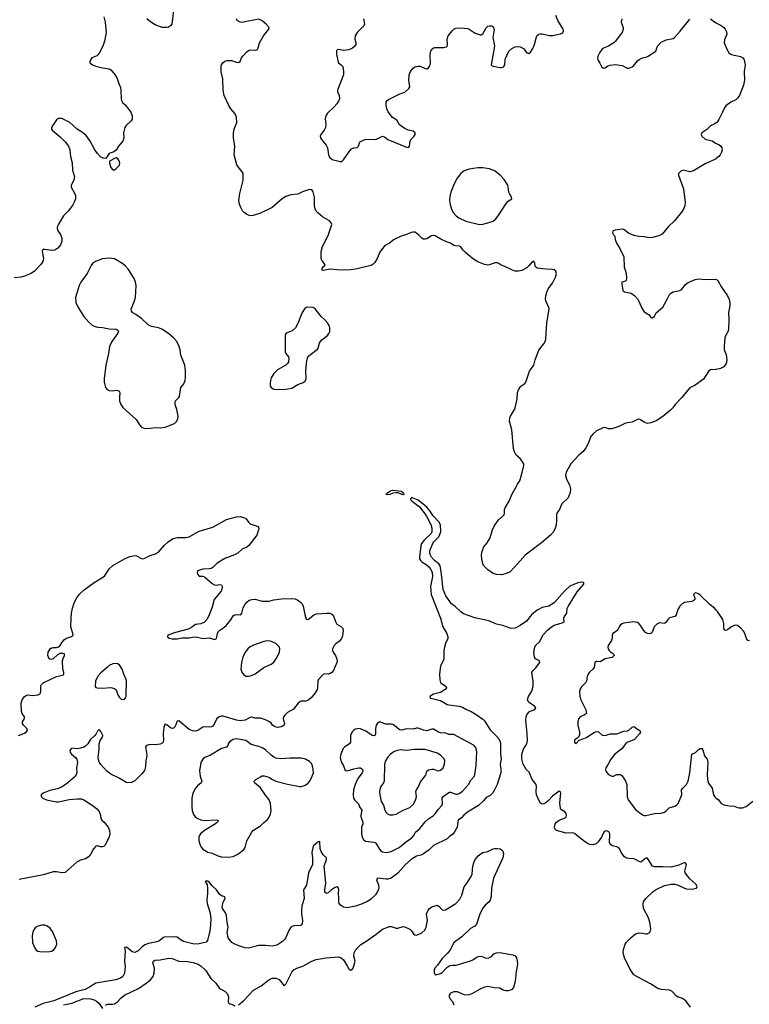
# Model space of a CAD drawing. Header units: inches. Extents: x 1682510 to 1839368, y 640758 to 791543.
# Tile 44 of 186: x 1691795 to 1700389, y 710943 to 722541. Entities that reach past the tile are written whole.
import ezdxf

# ---------------------------------------------------------------- set-up
doc = ezdxf.new("R2010")
doc.units = ezdxf.units.IN
doc.header["$MEASUREMENT"] = 0
for name, color, linetype in [('B6791', 7, 'Continuous'), ('B6792', 7, 'Continuous'), ('B7701', 7, 'Continuous'), ('B7702', 7, 'Continuous')]:
    doc.layers.add(name, color=color, linetype=linetype)

msp = doc.modelspace()

# ---------------------------------------------------------------- linework, layer by layer
at = {"layer": 'B6791', "color": 6}
for points, elevation in [([(1692280, 720000), (1692291, 719970), (1692291, 719930), (1692275, 719890), (1692243, 719850), (1692210, 719826), (1692170, 719824), (1692090, 719836), (1692070, 719834), (1692064, 719830), (1692061, 719810), (1692076, 719730), (1692068, 719692), (1692043, 719657), (1691970, 719580), (1691930, 719550), (1691850, 719519), (1691810, 719510), (1691730, 719502)], 700), ([(1696314, 720000), (1696288, 719992), (1696204, 719950), (1696150, 719908), (1696090, 719876), (1696036, 719804), (1696006, 719730), (1695978, 719682), (1695959, 719661), (1695934, 719646), (1695750, 719601), (1695693, 719593), (1695570, 719590), (1695450, 719604), (1695370, 719586), (1695359, 719590), (1695356, 719610), (1695368, 719630), (1695391, 719650), (1695382, 719670), (1695352, 719710), (1695345, 719730), (1695345, 719810), (1695362, 719870), (1695426, 719990), (1695429, 720000)], 700), ([(1696666, 720000), (1696645, 719995), (1696590, 719961), (1696570, 719955), (1696550, 719956), (1696530, 719967), (1696498, 720000)], 700), ([(1700000, 718421), (1699990, 718419), (1699930, 718415), (1699910, 718404), (1699850, 718307), (1699750, 718234), (1699690, 718203), (1699624, 718130), (1699595, 718090), (1699514, 718010), (1699486, 717970), (1699459, 717941), (1699370, 717866), (1699290, 717814), (1699230, 717792), (1699190, 717786), (1699150, 717800), (1699108, 717828), (1699090, 717834), (1699070, 717831), (1699010, 717801), (1698930, 717788), (1698850, 717750), (1698770, 717721), (1698730, 717723), (1698690, 717737), (1698665, 717735), (1698590, 717699), (1698550, 717664), (1698523, 717630), (1698491, 717549), (1698464, 717496), (1698430, 717454), (1698379, 717410), (1698287, 717310), (1698232, 717210), (1698224, 717170), (1698236, 717130), (1698270, 717063), (1698280, 717030), (1698283, 717010), (1698280, 716970), (1698254, 716910), (1698182, 716838), (1698168, 716812), (1698154, 716770), (1698123, 716730), (1698117, 716710), (1698119, 716650), (1698113, 716587), (1698103, 716550), (1698082, 716510), (1698048, 716470), (1697942, 716378), (1697748, 716232), (1697659, 716130), (1697570, 716039), (1697530, 716016), (1697470, 716001), (1697410, 716004), (1697370, 716018), (1697310, 716059), (1697259, 716110), (1697249, 716130), (1697237, 716190), (1697234, 716230), (1697237, 716270), (1697261, 716330), (1697302, 716378), (1697334, 716430), (1697363, 716530), (1697385, 716575), (1697434, 716650), (1697500, 716710), (1697505, 716730), (1697505, 716770), (1697511, 716790), (1697563, 716877), (1697591, 716950), (1697638, 717030), (1697657, 717070), (1697684, 717110), (1697714, 717206), (1697733, 717290), (1697731, 717310), (1697691, 717371), (1697643, 717410), (1697621, 717450), (1697612, 717490), (1697592, 717710), (1697564, 717810), (1697567, 717850), (1697575, 717870), (1697620, 717940), (1697631, 717969), (1697655, 718070), (1697660, 718150), (1697675, 718190), (1697697, 718223), (1697745, 718255), (1697756, 718270), (1697799, 718401), (1697850, 718470), (1697867, 718533), (1697910, 718648), (1697970, 718721), (1697983, 718750), (1697990, 718778), (1698002, 718970), (1698030, 719130), (1698026, 719150), (1697990, 719230), (1697987, 719250), (1697992, 719290), (1698002, 719330), (1698020, 719370), (1698070, 719436), (1698106, 719510), (1698117, 719550), (1698110, 719580), (1698090, 719596), (1698070, 719600), (1697990, 719603), (1697890, 719616), (1697870, 719630), (1697863, 719670), (1697850, 719698), (1697830, 719689), (1697796, 719644), (1697770, 719620), (1697710, 719588), (1697670, 719578), (1697630, 719580), (1697590, 719593), (1697510, 719634), (1697464, 719650), (1697430, 719674), (1697418, 719678), (1697390, 719676), (1697330, 719653), (1697310, 719650), (1697270, 719656), (1697190, 719688), (1697130, 719728), (1697041, 719801), (1697013, 719830), (1696990, 719866), (1696975, 719875), (1696930, 719876), (1696910, 719882), (1696870, 719907), (1696823, 719923), (1696756, 719956), (1696690, 719996), (1696674, 720000)], 700), ([(1698795, 720000), (1698805, 719990), (1698809, 719950), (1698824, 719910), (1698864, 719844), (1698912, 719748), (1698916, 719630), (1698940, 719550), (1698942, 719498), (1698938, 719470), (1698930, 719461), (1698889, 719451), (1698887, 719430), (1698899, 719350), (1698917, 719337), (1698998, 719318), (1699041, 719290), (1699070, 719253), (1699090, 719217), (1699117, 719150), (1699141, 719110), (1699150, 719100), (1699210, 719064), (1699230, 719032), (1699250, 719029), (1699270, 719049), (1699290, 719089), (1699370, 719156), (1699410, 719224), (1699440, 719290), (1699454, 719310), (1699490, 719334), (1699570, 719350), (1699593, 719367), (1699637, 719423), (1699670, 719446), (1699750, 719480), (1699790, 719489), (1699870, 719480), (1699985, 719485), (1700000, 719480)], 700), ([(1699330, 720000), (1699323, 719997), (1699250, 719974), (1699210, 719970), (1699150, 719983), (1699087, 719987), (1699031, 720000)], 700), ([(1699697, 710910), (1699642, 710982), (1699594, 711014), (1699550, 711028), (1699530, 711039), (1699476, 711096), (1699448, 711108), (1699350, 711116), (1699310, 711128), (1699225, 711185), (1699090, 711254), (1699030, 711290), (1698982, 711362), (1698918, 711490), (1698901, 711550), (1698907, 711590), (1698928, 711650), (1698940, 711670), (1698999, 711730), (1699050, 711774), (1699090, 711786), (1699130, 711782), (1699170, 711771), (1699187, 711773), (1699210, 711784), (1699222, 711798), (1699230, 711830), (1699218, 711910), (1699200, 711960), (1699144, 712070), (1699138, 712130), (1699141, 712150), (1699170, 712190), (1699256, 712270), (1699290, 712294), (1699390, 712343), (1699470, 712357), (1699510, 712357), (1699550, 712348), (1699626, 712310), (1699650, 712304), (1699710, 712299), (1699768, 712312), (1699776, 712330), (1699757, 712357), (1699690, 712420), (1699634, 712490), (1699629, 712510), (1699648, 712588), (1699642, 712602), (1699630, 712612), (1699610, 712607), (1699558, 712582), (1699470, 712558), (1699370, 712563), (1699270, 712562), (1699250, 712571), (1699241, 712581), (1699190, 712665), (1699170, 712666), (1699110, 712618), (1699090, 712623), (1699050, 712650), (1699030, 712658), (1698970, 712659), (1698944, 712664), (1698920, 712680), (1698878, 712730), (1698865, 712770), (1698850, 712785), (1698830, 712796), (1698773, 712810), (1698751, 712830), (1698743, 712850), (1698744, 712950), (1698734, 712974), (1698710, 712986), (1698690, 712983), (1698677, 712970), (1698649, 712910), (1698610, 712856), (1698585, 712835), (1698550, 712821), (1698510, 712827), (1698470, 712844), (1698430, 712871), (1698330, 712953), (1698310, 712963), (1698230, 712960), (1698118, 712990), (1698099, 713010), (1698093, 713030), (1698102, 713070), (1698119, 713090), (1698148, 713110), (1698219, 713141), (1698230, 713150), (1698234, 713166), (1698231, 713190), (1698217, 713210), (1698175, 713235), (1698165, 713250), (1698157, 713317), (1698169, 713429), (1698164, 713444), (1698150, 713453), (1698070, 713396), (1698020, 713340), (1697990, 713315), (1697970, 713304), (1697950, 713300), (1697943, 713303), (1697930, 713314), (1697910, 713346), (1697883, 713410), (1697877, 713450), (1697883, 713510), (1697877, 713530), (1697830, 713590), (1697796, 713676), (1697759, 713710), (1697724, 713770), (1697710, 713833), (1697710, 713890), (1697730, 713947), (1697767, 714010), (1697775, 714050), (1697774, 714134), (1697756, 714290), (1697762, 714330), (1697770, 714351), (1697794, 714386), (1697819, 714401), (1697850, 714410), (1697875, 714430), (1697861, 714450), (1697796, 714496), (1697783, 714510), (1697777, 714530), (1697787, 714570), (1697826, 714630), (1697841, 714690), (1697842, 714750), (1697828, 714850), (1697838, 714870), (1697870, 714901), (1697923, 714970), (1697919, 714990), (1697872, 715012), (1697857, 715030), (1697852, 715090), (1697861, 715150), (1697869, 715171), (1697922, 715218), (1697957, 715290), (1698011, 715350), (1698059, 715390), (1698090, 715409), (1698183, 715437), (1698207, 715450), (1698205, 715490), (1698213, 715510), (1698241, 715550), (1698245, 715605), (1698255, 715630), (1698360, 715800), (1698441, 715890), (1698438, 715910), (1698414, 715914), (1698370, 715909), (1698274, 715870), (1698210, 715811), (1698090, 715670), (1698029, 715631), (1697950, 715617), (1697890, 715586), (1697824, 715530), (1697765, 715455), (1697690, 715403), (1697630, 715372), (1697590, 715369), (1697570, 715373), (1697484, 715404), (1697410, 715422), (1697321, 715461), (1697155, 715495), (1697023, 715543), (1696990, 715566), (1696924, 715630), (1696882, 715662), (1696816, 715756), (1696784, 715830), (1696761, 716041), (1696746, 716106), (1696730, 716130), (1696682, 716170), (1696644, 716210), (1696625, 716250), (1696626, 716290), (1696660, 716370), (1696673, 716390), (1696731, 716449), (1696745, 716475), (1696754, 716514), (1696750, 716591), (1696730, 716626), (1696662, 716702), (1696630, 716750), (1696590, 716800), (1696490, 716883), (1696410, 716912), (1696405, 716910), (1696397, 716890), (1696416, 716870), (1696502, 716802), (1696582, 716702), (1696636, 716596), (1696649, 716551), (1696650, 716510), (1696640, 716490), (1696558, 716410), (1696527, 716370), (1696518, 716342), (1696502, 716210), (1696505, 716190), (1696515, 716170), (1696535, 716150), (1696582, 716122), (1696615, 716095), (1696635, 716070), (1696654, 716034), (1696657, 715983), (1696634, 715866), (1696642, 715770), (1696751, 715490), (1696779, 715390), (1696825, 715310), (1696839, 715270), (1696839, 715250), (1696809, 715191), (1696798, 715150), (1696792, 715110), (1696790, 715010), (1696780, 714980), (1696750, 714930), (1696740, 714830), (1696743, 714763), (1696753, 714733), (1696770, 714716), (1696814, 714690), (1696821, 714670), (1696805, 714650), (1696750, 714616), (1696670, 714595), (1696625, 714570), (1696634, 714550), (1696750, 714522), (1696830, 714476), (1696850, 714469), (1696973, 714453), (1697010, 714444), (1697057, 714417), (1697112, 714392), (1697183, 714350), (1697250, 714301), (1697270, 714280), (1697337, 714177), (1697407, 714107), (1697437, 714070), (1697454, 714034), (1697458, 714010), (1697459, 713890), (1697467, 713830), (1697454, 713770), (1697463, 713710), (1697461, 713670), (1697419, 713530), (1697389, 713470), (1697366, 713434), (1697337, 713403), (1697290, 713378), (1697259, 713341), (1697197, 713283), (1697070, 713208), (1697025, 713170), (1697000, 713140), (1696961, 713110), (1696954, 713090), (1696947, 713030), (1696914, 712966), (1696895, 712945), (1696859, 712921), (1696830, 712890), (1696668, 712812), (1696617, 712763), (1696550, 712716), (1696519, 712701), (1696470, 712688), (1696405, 712650), (1696339, 712590), (1696250, 712487), (1696170, 712429), (1696130, 712416), (1696110, 712416), (1696008, 712430), (1695996, 712410), (1696019, 712350), (1696023, 712310), (1696009, 712270), (1695987, 712233), (1695930, 712182), (1695890, 712154), (1695810, 712118), (1695750, 712099), (1695650, 712081), (1695608, 712088), (1695572, 712110), (1695557, 712130), (1695553, 712150), (1695555, 712190), (1695550, 712250), (1695553, 712293), (1695551, 712311), (1695541, 712321), (1695530, 712325), (1695510, 712318), (1695469, 712291), (1695430, 712257), (1695410, 712249), (1695390, 712263), (1695387, 712290), (1695399, 712370), (1695381, 712570), (1695409, 712650), (1695408, 712668), (1695370, 712705), (1695344, 712744), (1695335, 712775), (1695330, 712859), (1695310, 712857), (1695250, 712805), (1695237, 712730), (1695244, 712664), (1695242, 712590), (1695197, 712490), (1695172, 712348), (1695139, 712290), (1695145, 712190), (1695119, 712101), (1695112, 712048), (1695113, 712010), (1695126, 711930), (1695121, 711890), (1695110, 711875), (1695100, 711870), (1695030, 711867), (1695010, 711862), (1694990, 711850), (1694966, 711814), (1694931, 711730), (1694918, 711710), (1694890, 711682), (1694830, 711644), (1694805, 711635), (1694770, 711629), (1694690, 711637), (1694610, 711634), (1694490, 711603), (1694450, 711608), (1694388, 711628), (1694328, 711650), (1694295, 711670), (1694260, 711710), (1694249, 711730), (1694239, 711790), (1694252, 711850), (1694237, 711910), (1694231, 711990), (1694219, 712019), (1694184, 712070), (1694180, 712090), (1694193, 712147), (1694216, 712190), (1694211, 712210), (1694170, 712220), (1694150, 712240), (1694113, 712290), (1694060, 712340), (1694030, 712377), (1694010, 712393), (1693986, 712394), (1693981, 712390), (1694001, 712350), (1694008, 712310), (1694008, 712252), (1693998, 712170), (1694001, 712130), (1694037, 712017), (1694047, 711950), (1694043, 711870), (1694034, 711810), (1694006, 711694), (1693990, 711675), (1693910, 711654), (1693850, 711650), (1693724, 711684), (1693685, 711705), (1693650, 711734), (1693630, 711738), (1693590, 711733), (1693510, 711736), (1693490, 711729), (1693433, 711687), (1693410, 711677), (1693310, 711658), (1693270, 711642), (1693239, 711621), (1693190, 711572), (1693150, 711553), (1693121, 711561), (1693070, 711605), (1693050, 711617), (1693043, 711617), (1693030, 711610), (1693036, 711570), (1693030, 711450), (1693035, 711390), (1693029, 711311), (1693008, 711272), (1692981, 711250), (1692928, 711232), (1692690, 711192), (1692616, 711144), (1692564, 711116), (1692456, 711090), (1692195, 710985), (1692070, 710953), (1691974, 710910)], 600), ([(1691780, 714110), (1691850, 714136), (1691871, 714150), (1691885, 714170), (1691877, 714190), (1691838, 714230), (1691826, 714250), (1691826, 714270), (1691852, 714310), (1691852, 714330), (1691824, 714370), (1691817, 714390), (1691812, 714490), (1691822, 714530), (1691850, 714569), (1691870, 714582), (1691890, 714587), (1691950, 714582), (1692010, 714589), (1692030, 714598), (1692039, 714610), (1692043, 714630), (1692045, 714695), (1692051, 714710), (1692071, 714729), (1692230, 714805), (1692300, 714820), (1692314, 714826), (1692314, 714850), (1692302, 714890), (1692298, 714990), (1692305, 715015), (1692324, 715050), (1692324, 715070), (1692304, 715076), (1692266, 715074), (1692241, 715059), (1692190, 715012), (1692170, 715005), (1692149, 715009), (1692132, 715030), (1692126, 715050), (1692130, 715089), (1692152, 715130), (1692170, 715141), (1692190, 715145), (1692230, 715144), (1692250, 715152), (1692270, 715168), (1692295, 715210), (1692321, 715239), (1692345, 715255), (1692406, 715274), (1692423, 715290), (1692421, 715310), (1692397, 715390), (1692399, 715490), (1692405, 715550), (1692416, 715610), (1692436, 715670), (1692468, 715730), (1692497, 715770), (1692554, 715826), (1692670, 715913), (1692793, 715987), (1692811, 716009), (1692849, 716071), (1692890, 716110), (1693030, 716190), (1693090, 716216), (1693150, 716229), (1693170, 716226), (1693230, 716194), (1693250, 716192), (1693270, 716197), (1693330, 716228), (1693393, 716250), (1693428, 716270), (1693501, 716350), (1693544, 716390), (1693570, 716411), (1693604, 716430), (1693650, 716441), (1693750, 716442), (1693790, 716451), (1693910, 716517), (1694070, 716565), (1694230, 716652), (1694350, 716685), (1694390, 716687), (1694436, 716676), (1694461, 716661), (1694490, 716621), (1694510, 716604), (1694603, 716570), (1694612, 716550), (1694609, 716530), (1694587, 716470), (1694493, 716347), (1694470, 716328), (1694415, 716305), (1694363, 716257), (1694323, 716237), (1694210, 716196), (1694122, 716138), (1694071, 716090), (1694050, 716078), (1694028, 716072), (1693951, 716069), (1693890, 716050), (1693884, 716030), (1693889, 716009), (1693907, 715987), (1693950, 715988), (1693970, 715978), (1694060, 715900), (1694090, 715882), (1694110, 715879), (1694150, 715889), (1694170, 715885), (1694180, 715870), (1694181, 715850), (1694167, 715810), (1694085, 715710), (1694061, 715619), (1694028, 715530), (1694001, 715479), (1693970, 715445), (1693930, 715424), (1693865, 715415), (1693820, 715380), (1693779, 715361), (1693630, 715321), (1693550, 715295), (1693541, 715290), (1693534, 715270), (1693556, 715256), (1693590, 715247), (1693649, 715249), (1693710, 715261), (1693790, 715261), (1693850, 715271), (1693890, 715266), (1693950, 715250), (1694030, 715259), (1694090, 715241), (1694097, 715243), (1694111, 715250), (1694123, 715310), (1694134, 715330), (1694151, 715350), (1694198, 715382), (1694230, 715410), (1694283, 715470), (1694310, 715520), (1694330, 715532), (1694350, 715534), (1694390, 715529), (1694403, 715537), (1694411, 715549), (1694426, 715614), (1694445, 715650), (1694470, 715681), (1694498, 715702), (1694530, 715713), (1694570, 715717), (1694650, 715692), (1694710, 715691), (1694730, 715692), (1694790, 715709), (1694879, 715721), (1695010, 715724), (1695038, 715718), (1695070, 715704), (1695101, 715681), (1695120, 715660), (1695133, 715633), (1695153, 715533), (1695170, 715480), (1695190, 715476), (1695210, 715487), (1695260, 715530), (1695290, 715542), (1695411, 715551), (1695449, 715549), (1695470, 715540), (1695485, 715525), (1695513, 715453), (1695530, 715422), (1695586, 715390), (1695597, 715377), (1695603, 715350), (1695595, 715285), (1695585, 715250), (1695561, 715219), (1695520, 715190), (1695499, 715170), (1695480, 715130), (1695478, 715110), (1695486, 715090), (1695515, 715050), (1695532, 715010), (1695535, 714990), (1695532, 714970), (1695490, 714875), (1695470, 714851), (1695450, 714839), (1695430, 714833), (1695390, 714834), (1695370, 714829), (1695316, 714770), (1695306, 714750), (1695304, 714670), (1695297, 714650), (1695273, 714610), (1695226, 714554), (1695190, 714521), (1695170, 714512), (1695110, 714513), (1695095, 714505), (1695075, 714490), (1695020, 714420), (1694950, 714379), (1694916, 714350), (1694902, 714330), (1694897, 714310), (1694900, 714290), (1694914, 714250), (1694908, 714230), (1694877, 714210), (1694830, 714205), (1694802, 714210), (1694772, 714230), (1694755, 714255), (1694730, 714276), (1694690, 714295), (1694630, 714313), (1694570, 714314), (1694530, 714324), (1694510, 714322), (1694451, 714289), (1694390, 714283), (1694350, 714289), (1694190, 714335), (1694170, 714336), (1694148, 714330), (1694116, 714310), (1694090, 714250), (1694070, 714220), (1694054, 714210), (1694030, 714206), (1693971, 714211), (1693950, 714208), (1693893, 714167), (1693870, 714160), (1693830, 714163), (1693790, 714181), (1693670, 714281), (1693650, 714279), (1693625, 714215), (1693606, 714194), (1693590, 714191), (1693570, 714198), (1693530, 714232), (1693510, 714241), (1693499, 714230), (1693491, 714209), (1693483, 714130), (1693490, 714050), (1693484, 714030), (1693467, 714013), (1693450, 714007), (1693390, 713998), (1693330, 714003), (1693287, 713990), (1693275, 713970), (1693290, 713910), (1693292, 713870), (1693279, 713810), (1693276, 713744), (1693263, 713697), (1693239, 713661), (1693179, 713601), (1693150, 713576), (1693110, 713554), (1693070, 713550), (1693050, 713557), (1692967, 713607), (1692870, 713652), (1692821, 713690), (1692750, 713766), (1692733, 713790), (1692721, 713821), (1692717, 713850), (1692732, 713950), (1692732, 714010), (1692743, 714050), (1692768, 714090), (1692772, 714110), (1692750, 714156), (1692730, 714180), (1692710, 714160), (1692695, 714130), (1692674, 714106), (1692623, 714057), (1692596, 714010), (1692570, 713983), (1692550, 713970), (1692510, 713958), (1692470, 713953), (1692410, 713960), (1692395, 713950), (1692387, 713930), (1692389, 713910), (1692404, 713890), (1692453, 713850), (1692467, 713830), (1692473, 713810), (1692474, 713790), (1692463, 713730), (1692467, 713670), (1692451, 713630), (1692361, 713550), (1692294, 713506), (1692240, 713480), (1692150, 713463), (1692071, 713430), (1692048, 713410), (1692048, 713390), (1692067, 713370), (1692112, 713352), (1692230, 713327), (1692252, 713328), (1692376, 713356), (1692470, 713365), (1692523, 713363), (1692550, 713353), (1692660, 713280), (1692704, 713244), (1692732, 713212), (1692748, 713170), (1692750, 713130), (1692764, 713110), (1692790, 713090), (1692807, 713070), (1692835, 713030), (1692852, 712992), (1692856, 712950), (1692850, 712915), (1692801, 712819), (1692790, 712805), (1692770, 712798), (1692750, 712798), (1692710, 712808), (1692690, 712804), (1692664, 712776), (1692630, 712709), (1692603, 712677), (1692570, 712656), (1692510, 712641), (1692470, 712622), (1692330, 712496), (1692290, 712491), (1692230, 712503), (1692190, 712503), (1692074, 712466), (1691790, 712412)], 700), ([(1700000, 715585), (1699978, 715610), (1699929, 715650), (1699810, 715763), (1699790, 715778), (1699770, 715786), (1699750, 715789), (1699731, 715770), (1699746, 715730), (1699746, 715710), (1699738, 715702), (1699710, 715686), (1699626, 715674), (1699590, 715654), (1699570, 715634), (1699550, 715602), (1699526, 715530), (1699510, 715510), (1699450, 715495), (1699430, 715475), (1699410, 715443), (1699390, 715429), (1699330, 715436), (1699298, 715422), (1699269, 715391), (1699247, 715333), (1699229, 715311), (1699210, 715307), (1699190, 715311), (1699164, 715324), (1699141, 715350), (1699110, 715402), (1699090, 715426), (1699070, 715439), (1699050, 715446), (1699030, 715447), (1698910, 715431), (1698890, 715425), (1698870, 715412), (1698855, 715390), (1698835, 715345), (1698782, 715310), (1698775, 715290), (1698774, 715250), (1698767, 715230), (1698726, 715170), (1698723, 715150), (1698726, 715130), (1698737, 715110), (1698753, 715093), (1698788, 715070), (1698795, 715050), (1698772, 715028), (1698690, 715013), (1698630, 714978), (1698590, 714982), (1698570, 714970), (1698561, 714910), (1698545, 714890), (1698506, 714854), (1698489, 714831), (1698480, 714810), (1698471, 714750), (1698465, 714735), (1698410, 714677), (1698395, 714650), (1698390, 714630), (1698394, 714570), (1698403, 714530), (1698462, 714410), (1698470, 714370), (1698449, 714351), (1698396, 714330), (1698376, 714304), (1698368, 714270), (1698367, 714230), (1698387, 714150), (1698387, 714113), (1698373, 714087), (1698330, 714053), (1698329, 714029), (1698339, 714019), (1698350, 714015), (1698386, 714054), (1698470, 714084), (1698557, 714143), (1698590, 714158), (1698613, 714153), (1698655, 714115), (1698690, 714110), (1698750, 714128), (1698830, 714130), (1698910, 714161), (1698954, 714166), (1698970, 714172), (1699010, 714208), (1699030, 714217), (1699061, 714190), (1699100, 714170), (1699106, 714150), (1699097, 714130), (1699038, 714062), (1698950, 714026), (1698931, 714010), (1698886, 713954), (1698804, 713890), (1698758, 713830), (1698728, 713772), (1698698, 713730), (1698693, 713710), (1698698, 713690), (1698730, 713650), (1698770, 713629), (1698790, 713630), (1698830, 713648), (1698850, 713651), (1698870, 713648), (1698890, 713633), (1698930, 713573), (1698946, 713530), (1698949, 713390), (1698962, 713350), (1699050, 713238), (1699130, 713176), (1699150, 713167), (1699170, 713168), (1699270, 713190), (1699350, 713196), (1699390, 713206), (1699410, 713220), (1699444, 713256), (1699510, 713276), (1699530, 713288), (1699550, 713310), (1699594, 713410), (1699590, 713470), (1699604, 713490), (1699650, 713530), (1699667, 713570), (1699688, 713670), (1699710, 713889), (1699753, 713910), (1699790, 713946), (1699810, 713955), (1699830, 713955), (1699842, 713942), (1699861, 713870), (1699891, 713831), (1699896, 713816), (1699899, 713790), (1699892, 713650), (1699895, 713590), (1699908, 713548), (1699951, 713490), (1699965, 713410), (1699977, 713390), (1700000, 713372)], 700), ([(1694370, 710936), (1694430, 710982), (1694550, 711108), (1694639, 711161), (1694730, 711231), (1694770, 711251), (1694810, 711252), (1694850, 711233), (1694910, 711162), (1694930, 711179), (1695000, 711320), (1695023, 711350), (1695059, 711370), (1695130, 711392), (1695237, 711450), (1695287, 711470), (1695406, 711490), (1695550, 711502), (1695581, 711490), (1695608, 711468), (1695657, 711390), (1695670, 711361), (1695690, 711346), (1695706, 711350), (1695721, 711370), (1695747, 711450), (1695731, 711510), (1695734, 711550), (1695753, 711587), (1695811, 711649), (1695870, 711683), (1695993, 711767), (1696070, 711826), (1696150, 711860), (1696170, 711860), (1696230, 711841), (1696250, 711841), (1696310, 711860), (1696330, 711856), (1696390, 711829), (1696410, 711810), (1696434, 711774), (1696450, 711760), (1696470, 711759), (1696490, 711764), (1696530, 711784), (1696565, 711815), (1696583, 711850), (1696597, 711930), (1696587, 712010), (1696604, 712050), (1696620, 712070), (1696650, 712091), (1696710, 712110), (1696730, 712097), (1696770, 712055), (1696790, 712050), (1696810, 712054), (1696931, 712129), (1696978, 712182), (1697003, 712230), (1697030, 712325), (1697067, 712373), (1697113, 712450), (1697123, 712477), (1697132, 712570), (1697142, 712610), (1697161, 712650), (1697195, 712690), (1697230, 712719), (1697250, 712729), (1697310, 712744), (1697370, 712775), (1697390, 712779), (1697419, 712779), (1697453, 712773), (1697470, 712764), (1697486, 712746), (1697493, 712710), (1697487, 712670), (1697374, 712430), (1697352, 712310), (1697348, 712212), (1697336, 712170), (1697325, 712150), (1697277, 712110), (1697244, 712070), (1697214, 712006), (1697175, 711885), (1697157, 711863), (1697106, 711834), (1697004, 711736), (1696930, 711687), (1696910, 711665), (1696862, 711578), (1696835, 711545), (1696770, 711482), (1696717, 711403), (1696686, 711370), (1696678, 711350), (1696678, 711319), (1696690, 711290), (1696710, 711294), (1696750, 711306), (1696770, 711319), (1696824, 711376), (1696862, 711398), (1696890, 711404), (1696936, 711404), (1697104, 711455), (1697133, 711467), (1697170, 711495), (1697195, 711505), (1697230, 711508), (1697290, 711488), (1697321, 711490), (1697350, 711507), (1697381, 711539), (1697410, 711550), (1697450, 711552), (1697604, 711524), (1697632, 711512), (1697647, 711490), (1697655, 711455), (1697657, 711410), (1697642, 711330), (1697631, 711210), (1697610, 711142), (1697590, 711118), (1697577, 711110), (1697550, 711100), (1697520, 711100), (1697488, 711110), (1697450, 711132), (1697383, 711137), (1697310, 711152), (1697275, 711145), (1697232, 711128), (1697130, 711069), (1697090, 711054), (1697050, 711050), (1697030, 711055), (1696950, 711089), (1696930, 711091), (1696910, 711090), (1696870, 711074), (1696852, 711050), (1696852, 711030), (1696861, 711010), (1696894, 710974), (1696910, 710937)], 600), ([(1692807, 710933), (1692830, 710945), (1692890, 710943), (1692910, 710948), (1692945, 710970), (1692985, 711015), (1693029, 711051), (1693194, 711130), (1693286, 711190), (1693336, 711230), (1693366, 711270), (1693380, 711310), (1693384, 711370), (1693363, 711430), (1693369, 711451), (1693390, 711462), (1693450, 711465), (1693550, 711487), (1693590, 711483), (1693670, 711449), (1693770, 711447), (1693836, 711436), (1693895, 711415), (1693932, 711392), (1693984, 711344), (1694047, 711247), (1694103, 711190), (1694147, 711127), (1694210, 711097), (1694237, 711070), (1694255, 711030), (1694251, 710971), (1694257, 710957), (1694268, 710948), (1694290, 710944), (1694330, 710926)], 600), ([(1692310, 710938), (1692410, 710958), (1692550, 711013), (1692630, 711006), (1692670, 710995), (1692701, 710981), (1692732, 710952), (1692770, 710894)], 600)]:
    msp.add_lwpolyline(points, dxfattribs=dict(at, elevation=elevation))
for points, elevation in [([(1692850, 719733), (1692770, 719726), (1692686, 719694), (1692653, 719670), (1692636, 719644), (1692590, 719553), (1692514, 719450), (1692497, 719410), (1692453, 719270), (1692456, 719210), (1692482, 719150), (1692550, 719045), (1692610, 718980), (1692650, 718944), (1692671, 718931), (1692710, 718919), (1692770, 718916), (1692850, 718898), (1692930, 718896), (1692950, 718885), (1692957, 718870), (1692952, 718850), (1692881, 718750), (1692854, 718690), (1692841, 718610), (1692809, 718470), (1692788, 718310), (1692791, 718270), (1692806, 718210), (1692825, 718185), (1692850, 718173), (1692890, 718171), (1692930, 718176), (1692950, 718174), (1692966, 718166), (1692975, 718150), (1692969, 718090), (1692972, 718050), (1692986, 718010), (1693010, 717973), (1693165, 717830), (1693205, 717770), (1693230, 717743), (1693270, 717727), (1693330, 717728), (1693390, 717739), (1693450, 717733), (1693510, 717743), (1693617, 717783), (1693645, 717810), (1693657, 717843), (1693660, 717870), (1693646, 717950), (1693626, 718010), (1693624, 718036), (1693628, 718052), (1693670, 718089), (1693677, 718103), (1693691, 718209), (1693727, 718253), (1693742, 718290), (1693749, 718330), (1693749, 718409), (1693738, 718470), (1693692, 718590), (1693685, 718650), (1693674, 718690), (1693644, 718750), (1693612, 718790), (1693546, 718846), (1693470, 718896), (1693430, 718910), (1693348, 718928), (1693306, 718946), (1693230, 719022), (1693164, 719070), (1693128, 719088), (1693110, 719107), (1693108, 719130), (1693114, 719150), (1693148, 719230), (1693158, 719270), (1693166, 719410), (1693159, 719450), (1693146, 719486), (1693117, 719537), (1693077, 719597), (1693039, 719639), (1693010, 719664), (1692910, 719724)], 700), ([(1695185, 719155), (1695170, 719151), (1695150, 719136), (1695116, 719084), (1695070, 718964), (1695042, 718910), (1695003, 718877), (1694935, 718850), (1694920, 718830), (1694923, 718630), (1694930, 718610), (1694959, 718570), (1694966, 718550), (1694962, 718510), (1694951, 718490), (1694930, 718470), (1694830, 718415), (1694790, 718373), (1694757, 718323), (1694747, 718290), (1694743, 718250), (1694746, 718230), (1694756, 718210), (1694788, 718188), (1694824, 718184), (1694930, 718189), (1694999, 718201), (1695070, 718245), (1695133, 718267), (1695156, 718284), (1695167, 718313), (1695166, 718410), (1695176, 718524), (1695183, 718557), (1695200, 718580), (1695221, 718599), (1695301, 718659), (1695310, 718670), (1695327, 718730), (1695337, 718750), (1695354, 718770), (1695419, 718821), (1695436, 718844), (1695446, 718870), (1695447, 718913), (1695439, 718939), (1695422, 718970), (1695390, 719005), (1695344, 719044), (1695276, 719136), (1695252, 719152)], 700), ([(1696310, 716944), (1696250, 716966), (1696230, 716969), (1696190, 716965), (1696153, 716950), (1696130, 716946), (1696109, 716950), (1696129, 716970), (1696163, 716990), (1696190, 716998), (1696290, 716986), (1696313, 716970), (1696318, 716950)], 600), ([(1694710, 715224), (1694670, 715216), (1694550, 715174), (1694508, 715152), (1694481, 715130), (1694450, 715090), (1694422, 715030), (1694407, 714970), (1694400, 714890), (1694410, 714856), (1694429, 714829), (1694462, 714810), (1694490, 714807), (1694512, 714812), (1694570, 714836), (1694670, 714909), (1694757, 714950), (1694788, 714972), (1694827, 715030), (1694856, 715090), (1694859, 715130), (1694853, 715150), (1694837, 715170), (1694811, 715191), (1694770, 715212), (1694750, 715219)], 800), ([(1692930, 714958), (1692890, 714952), (1692850, 714932), (1692830, 714916), (1692750, 714847), (1692715, 714810), (1692686, 714750), (1692685, 714685), (1692693, 714673), (1692709, 714669), (1692770, 714667), (1692870, 714673), (1692910, 714664), (1692930, 714647), (1692951, 714590), (1692970, 714555), (1692990, 714539), (1693007, 714533), (1693030, 714536), (1693044, 714556), (1693047, 714573), (1693053, 714750), (1693050, 714770), (1693022, 714830), (1693002, 714890), (1692974, 714934), (1692950, 714953)], 800), ([(1696030, 714266), (1696010, 714255), (1695992, 714230), (1695987, 714193), (1695985, 714130), (1695977, 714110), (1695970, 714105), (1695946, 714110), (1695870, 714159), (1695810, 714189), (1695788, 714192), (1695750, 714183), (1695729, 714171), (1695710, 714151), (1695693, 714110), (1695691, 714029), (1695678, 714010), (1695623, 713977), (1695605, 713955), (1695578, 713890), (1695571, 713850), (1695573, 713830), (1695584, 713790), (1695610, 713750), (1695630, 713696), (1695651, 713691), (1695730, 713717), (1695790, 713730), (1695810, 713730), (1695833, 713710), (1695836, 713690), (1695827, 713670), (1695777, 713603), (1695745, 713530), (1695728, 713470), (1695721, 713410), (1695728, 713370), (1695738, 713350), (1695786, 713306), (1695799, 713270), (1695824, 713230), (1695811, 713170), (1695813, 713150), (1695836, 713090), (1695836, 713070), (1695821, 713030), (1695820, 713010), (1695820, 712950), (1695828, 712910), (1695844, 712884), (1695866, 712866), (1695970, 712853), (1695985, 712845), (1695999, 712830), (1696031, 712771), (1696050, 712752), (1696070, 712739), (1696110, 712731), (1696170, 712744), (1696263, 712790), (1696355, 712865), (1696410, 712898), (1696439, 712930), (1696457, 712970), (1696506, 713014), (1696570, 713092), (1696610, 713127), (1696670, 713167), (1696690, 713185), (1696724, 713236), (1696770, 713290), (1696775, 713310), (1696769, 713370), (1696781, 713390), (1696850, 713439), (1696859, 713441), (1696870, 713443), (1696930, 713420), (1696950, 713419), (1696970, 713424), (1697010, 713452), (1697081, 713530), (1697110, 713582), (1697150, 713630), (1697157, 713650), (1697173, 713750), (1697175, 713845), (1697181, 713910), (1697170, 713960), (1697146, 713990), (1696910, 714122), (1696850, 714122), (1696816, 714136), (1696750, 714142), (1696729, 714149), (1696670, 714182), (1696650, 714183), (1696590, 714166), (1696550, 714173), (1696490, 714196), (1696470, 714196), (1696430, 714183), (1696350, 714189), (1696290, 714172), (1696270, 714177), (1696210, 714227), (1696190, 714238), (1696170, 714243), (1696104, 714244), (1696050, 714266)], 700), ([(1694350, 714070), (1694310, 714061), (1694265, 714035), (1694249, 714010), (1694245, 713990), (1694230, 713970), (1694170, 713955), (1694042, 713878), (1693977, 713850), (1693950, 713829), (1693927, 713790), (1693913, 713693), (1693919, 713630), (1693940, 713570), (1693931, 713550), (1693890, 713516), (1693867, 713490), (1693833, 713430), (1693822, 713370), (1693822, 713270), (1693826, 713226), (1693841, 713180), (1693860, 713150), (1693892, 713130), (1693930, 713115), (1693970, 713108), (1694110, 713117), (1694132, 713110), (1694125, 713090), (1694100, 713070), (1693972, 712990), (1693924, 712950), (1693911, 712930), (1693905, 712910), (1693906, 712870), (1693915, 712830), (1693932, 712792), (1693950, 712770), (1694010, 712735), (1694063, 712723), (1694130, 712691), (1694170, 712679), (1694250, 712676), (1694310, 712682), (1694370, 712715), (1694437, 712770), (1694450, 712790), (1694470, 712870), (1694529, 712971), (1694550, 712993), (1694630, 713044), (1694670, 713084), (1694710, 713116), (1694734, 713146), (1694750, 713182), (1694755, 713225), (1694753, 713270), (1694747, 713310), (1694734, 713350), (1694690, 713405), (1694630, 713491), (1694562, 713550), (1694558, 713570), (1694578, 713590), (1694630, 713624), (1694650, 713633), (1694676, 713636), (1694730, 713619), (1694771, 713590), (1694810, 713571), (1694950, 713534), (1695030, 713522), (1695090, 713508), (1695111, 713509), (1695150, 713521), (1695190, 713542), (1695210, 713568), (1695232, 713610), (1695254, 713670), (1695252, 713712), (1695242, 713750), (1695230, 713779), (1695210, 713801), (1695161, 713830), (1695110, 713841), (1694982, 713842), (1694870, 713834), (1694810, 713843), (1694790, 713852), (1694757, 713877), (1694690, 713941), (1694650, 713964), (1694610, 713980), (1694523, 714003), (1694459, 714050)], 700), ([(1696570, 713943), (1696443, 713943), (1696350, 713932), (1696281, 713939), (1696230, 713930), (1696202, 713918), (1696164, 713890), (1696126, 713850), (1696102, 713810), (1696090, 713770), (1696088, 713570), (1696081, 713550), (1696050, 713510), (1696041, 713490), (1696033, 713450), (1696036, 713410), (1696054, 713330), (1696079, 713290), (1696094, 713230), (1696110, 713201), (1696130, 713183), (1696150, 713175), (1696190, 713173), (1696230, 713181), (1696311, 713229), (1696390, 713261), (1696436, 713304), (1696466, 713370), (1696468, 713390), (1696460, 713450), (1696468, 713470), (1696494, 713506), (1696517, 713563), (1696579, 713641), (1696591, 713690), (1696610, 713704), (1696650, 713713), (1696670, 713712), (1696710, 713695), (1696730, 713692), (1696750, 713699), (1696781, 713730), (1696799, 713770), (1696803, 713810), (1696793, 713833), (1696750, 713877), (1696710, 713900), (1696624, 713930)], 800), ([(1692050, 711875), (1692000, 711860), (1691977, 711843), (1691961, 711819), (1691949, 711791), (1691941, 711750), (1691946, 711670), (1691970, 711610), (1691990, 711582), (1692009, 711569), (1692030, 711563), (1692110, 711560), (1692150, 711564), (1692170, 711570), (1692200, 711590), (1692218, 711610), (1692233, 711650), (1692229, 711690), (1692180, 711800), (1692150, 711843), (1692110, 711867), (1692090, 711874)], 700)]:
    msp.add_lwpolyline(points, close=True, dxfattribs=dict(at, elevation=elevation))
at = {"layer": 'B6792', "color": 6, "elevation": 700}
for points in [[(1693607, 722650), (1693585, 722490), (1693570, 722467), (1693547, 722453), (1693529, 722449), (1693471, 722451), (1693390, 722480), (1693336, 722516), (1693293, 722553)], [(1695845, 722550), (1695857, 722490), (1695850, 722470), (1695769, 722391), (1695745, 722350), (1695743, 722310), (1695753, 722270), (1695752, 722250), (1695743, 722230), (1695715, 722205), (1695670, 722185), (1695610, 722178), (1695550, 722190), (1695535, 722185), (1695525, 722170), (1695525, 722130), (1695544, 722044), (1695551, 722031), (1695583, 722010), (1695599, 721990), (1695610, 721930), (1695607, 721890), (1695538, 721710), (1695538, 721690), (1695558, 721650), (1695560, 721610), (1695550, 721581), (1695531, 721550), (1695496, 721510), (1695420, 721440), (1695399, 721410), (1695392, 721372), (1695401, 721310), (1695397, 721270), (1695382, 721238), (1695342, 721190), (1695334, 721170), (1695338, 721150), (1695350, 721130), (1695403, 721063), (1695421, 721030), (1695431, 720950), (1695442, 720922), (1695475, 720895), (1695570, 720870), (1695590, 720871), (1695610, 720890), (1695670, 720982), (1695701, 721019), (1695729, 721031), (1695770, 721034), (1695787, 721050), (1695797, 721090), (1695810, 721108), (1695870, 721132), (1695990, 721129), (1696070, 721168), (1696090, 721163), (1696130, 721130), (1696150, 721120), (1696350, 721041), (1696370, 721035), (1696379, 721041), (1696388, 721052), (1696393, 721110), (1696403, 721130), (1696441, 721170), (1696452, 721190), (1696454, 721210), (1696430, 721227), (1696370, 721239), (1696322, 721262), (1696270, 721304), (1696237, 721357), (1696184, 721390), (1696136, 721456), (1696118, 721490), (1696111, 721530), (1696112, 721570), (1696123, 721590), (1696139, 721601), (1696274, 721666), (1696332, 721688), (1696380, 721730), (1696390, 721750), (1696378, 721830), (1696382, 721890), (1696398, 721930), (1696430, 721972), (1696450, 721984), (1696490, 721995), (1696510, 721993), (1696570, 721966), (1696590, 721964), (1696610, 721973), (1696624, 721996), (1696634, 722030), (1696631, 722130), (1696636, 722170), (1696644, 722190), (1696667, 722210), (1696685, 722215), (1696790, 722213), (1696819, 722221), (1696829, 722231), (1696834, 722250), (1696830, 722310), (1696841, 722350), (1696890, 722410), (1696910, 722430), (1696930, 722442), (1696990, 722447), (1697070, 722439), (1697090, 722431), (1697161, 722381), (1697218, 722362), (1697230, 722363), (1697250, 722375), (1697290, 722445), (1697310, 722463), (1697330, 722469), (1697347, 722467), (1697370, 722456), (1697384, 722424), (1697367, 722330), (1697386, 722230), (1697349, 722010), (1697358, 721998), (1697372, 721992), (1697450, 721977), (1697470, 721976), (1697490, 721982), (1697498, 721990), (1697508, 722010), (1697511, 722069), (1697516, 722084), (1697557, 722170), (1697590, 722202), (1697630, 722220), (1697670, 722226), (1697690, 722223), (1697730, 722202), (1697770, 722152), (1697790, 722143), (1697810, 722159), (1697839, 722201), (1697857, 722250), (1697882, 722338), (1697890, 722354), (1697910, 722369), (1697930, 722374), (1697950, 722373), (1698030, 722354), (1698070, 722354), (1698166, 722374), (1698192, 722388), (1698199, 722410), (1698195, 722430), (1698134, 722530), (1698110, 722590)], [(1692786, 722574), (1692800, 722510), (1692814, 722390), (1692795, 722290), (1692775, 722230), (1692730, 722147), (1692703, 722117), (1692645, 722090), (1692627, 722070), (1692620, 722050), (1692621, 722041), (1692624, 722030), (1692652, 722010), (1692690, 721995), (1692770, 721973), (1692850, 721962), (1692870, 721949), (1692915, 721895), (1692943, 721850), (1692962, 721790), (1692982, 721742), (1692987, 721710), (1692988, 721610), (1692994, 721590), (1693007, 721567), (1693037, 721537), (1693105, 721450), (1693119, 721410), (1693118, 721370), (1693107, 721350), (1693043, 721290), (1693034, 721270), (1693018, 721210), (1693021, 721150), (1693010, 721109), (1692960, 721050), (1692930, 721003), (1692899, 720980), (1692870, 720973), (1692850, 720963), (1692810, 720907), (1692782, 720910), (1692750, 720923), (1692710, 720965), (1692678, 721010), (1692626, 721110), (1692576, 721176), (1692534, 721214), (1692470, 721251), (1692384, 721330), (1692290, 721376), (1692250, 721378), (1692230, 721362), (1692182, 721290), (1692171, 721270), (1692170, 721250), (1692178, 721238), (1692270, 721160), (1692330, 721101), (1692370, 721050), (1692386, 721010), (1692392, 720930), (1692414, 720854), (1692417, 720770), (1692439, 720690), (1692432, 720650), (1692399, 720590), (1692399, 720570), (1692444, 720490), (1692450, 720470), (1692451, 720430), (1692438, 720390), (1692421, 720359), (1692370, 720288), (1692310, 720231), (1692250, 720134), (1692241, 720110), (1692237, 720090), (1692241, 720061), (1692276, 720010), (1692280, 720000)], [(1695429, 720000), (1695470, 720130), (1695463, 720150), (1695442, 720170), (1695360, 720220), (1695305, 720265), (1695287, 720287), (1695275, 720315), (1695267, 720350), (1695269, 720450), (1695252, 720512), (1695236, 720536), (1695210, 720539), (1695127, 720513), (1695070, 720487), (1694990, 720478), (1694930, 720457), (1694888, 720432), (1694770, 720327), (1694630, 720263), (1694544, 720236), (1694510, 720232), (1694470, 720247), (1694437, 720270), (1694420, 720290), (1694398, 720330), (1694384, 720370), (1694376, 720410), (1694387, 720493), (1694425, 720650), (1694426, 720730), (1694414, 720750), (1694366, 720806), (1694352, 720832), (1694321, 720950), (1694328, 721050), (1694313, 721150), (1694314, 721210), (1694322, 721250), (1694351, 721329), (1694350, 721390), (1694331, 721431), (1694281, 721490), (1694257, 721530), (1694202, 721650), (1694192, 721710), (1694186, 721846), (1694168, 721928), (1694166, 721990), (1694172, 722010), (1694186, 722034), (1694210, 722052), (1694230, 722059), (1694290, 722061), (1694350, 722041), (1694370, 722036), (1694380, 722040), (1694392, 722048), (1694409, 722090), (1694424, 722110), (1694470, 722164), (1694490, 722180), (1694510, 722186), (1694570, 722182), (1694592, 722188), (1694604, 722210), (1694618, 722270), (1694668, 722352), (1694730, 722430), (1694733, 722450), (1694698, 722490), (1694650, 722527), (1694610, 722546), (1694410, 722508), (1694390, 722511), (1694357, 722530), (1694348, 722550)], [(1698887, 722553), (1698879, 722510), (1698902, 722450), (1698903, 722430), (1698891, 722390), (1698854, 722346), (1698814, 722290), (1698791, 722270), (1698730, 722231), (1698673, 722207), (1698651, 722189), (1698623, 722150), (1698604, 722110), (1698599, 722090), (1698604, 722070), (1698629, 722029), (1698650, 721982), (1698670, 721970), (1698690, 721974), (1698724, 721996), (1698750, 722005), (1698807, 722013), (1698890, 722000), (1698950, 721969), (1698970, 721971), (1699010, 721987), (1699030, 722003), (1699070, 722056), (1699090, 722072), (1699129, 722091), (1699170, 722098), (1699190, 722106), (1699286, 722170), (1699308, 722230), (1699350, 722275), (1699410, 722304), (1699490, 722318), (1699509, 722331), (1699576, 722404), (1699690, 722547)], [(1699930, 722550), (1699965, 722525), (1700000, 722505)], [(1700000, 721327), (1699984, 721316), (1699931, 721289), (1699890, 721247), (1699831, 721210), (1699820, 721190), (1699829, 721170), (1699870, 721132), (1699950, 721115), (1699990, 721086), (1700000, 721082)], [(1700000, 720907), (1699990, 720900), (1699870, 720845), (1699730, 720759), (1699690, 720750), (1699610, 720768), (1699582, 720758), (1699553, 720730), (1699554, 720710), (1699613, 720550), (1699634, 720386), (1699629, 720350), (1699605, 720295), (1699506, 720170), (1699435, 720105), (1699364, 720016), (1699330, 720000)], [(1696498, 720000), (1696470, 720028), (1696450, 720037), (1696430, 720039), (1696406, 720035), (1696364, 720016), (1696314, 720000)], [(1699031, 720000), (1699030, 720000), (1698966, 720026), (1698910, 720071), (1698890, 720074), (1698810, 720062), (1698786, 720054), (1698781, 720050), (1698777, 720030), (1698788, 720008), (1698795, 720000)], [(1696674, 720000), (1696670, 720001), (1696666, 720000)]]:
    msp.add_lwpolyline(points, dxfattribs=at)
at = {"layer": 'B6792', "color": 6}
for points, elevation in [([(1692930, 720913), (1692910, 720907), (1692861, 720880), (1692851, 720869), (1692851, 720850), (1692870, 720799), (1692890, 720773), (1692910, 720773), (1692930, 720788), (1692970, 720826), (1692974, 720850), (1692970, 720870), (1692950, 720904)], 700), ([(1697190, 720797), (1697090, 720781), (1697030, 720762), (1696990, 720730), (1696946, 720674), (1696911, 720609), (1696873, 720510), (1696862, 720458), (1696858, 720410), (1696864, 720364), (1696881, 720310), (1696906, 720266), (1696936, 720230), (1696968, 720208), (1697048, 720168), (1697210, 720130), (1697250, 720131), (1697310, 720147), (1697370, 720168), (1697404, 720196), (1697430, 720229), (1697524, 720376), (1697550, 720403), (1697590, 720430), (1697589, 720450), (1697566, 720486), (1697556, 720510), (1697550, 720570), (1697543, 720590), (1697500, 720660), (1697463, 720703), (1697395, 720755), (1697330, 720784), (1697250, 720795)], 800)]:
    msp.add_lwpolyline(points, close=True, dxfattribs=dict(at, elevation=elevation))
at = {"layer": 'B7701', "color": 6, "elevation": 700}
for points in [[(1700000, 719480), (1700010, 719477), (1700017, 719470), (1700062, 719390), (1700130, 719288), (1700150, 719244), (1700159, 719210), (1700159, 719170), (1700142, 719090), (1700146, 719010), (1700142, 718890), (1700136, 718864), (1700105, 718810), (1700099, 718790), (1700091, 718690), (1700093, 718653), (1700116, 718596), (1700124, 718530), (1700115, 718490), (1700087, 718453), (1700050, 718434), (1700000, 718421)], [(1700390, 715223), (1700370, 715227), (1700356, 715250), (1700336, 715310), (1700320, 715340), (1700290, 715374), (1700250, 715403), (1700230, 715408), (1700210, 715404), (1700170, 715386), (1700130, 715355), (1700110, 715346), (1700101, 715350), (1700088, 715370), (1700087, 715430), (1700076, 715476), (1700014, 715570), (1700000, 715585)], [(1700000, 713372), (1700027, 713350), (1700059, 713310), (1700091, 713291), (1700150, 713280), (1700210, 713278), (1700250, 713260), (1700270, 713256), (1700310, 713257), (1700350, 713274), (1700430, 713337)]]:
    msp.add_lwpolyline(points, dxfattribs=at)
at = {"layer": 'B7702', "color": 6, "elevation": 700}
for points in [[(1700000, 722505), (1700070, 722465), (1700090, 722450), (1700106, 722430), (1700119, 722399), (1700124, 722370), (1700096, 722304), (1700093, 722270), (1700126, 722186), (1700149, 722150), (1700170, 722134), (1700190, 722126), (1700250, 722117), (1700286, 722106), (1700312, 722090), (1700328, 722070), (1700338, 722010), (1700329, 721930), (1700333, 721830), (1700321, 721770), (1700272, 721650), (1700250, 721615), (1700230, 721598), (1700170, 721571), (1700113, 721527), (1700096, 721504), (1700074, 721450), (1700030, 721364), (1700008, 721332), (1700000, 721327)], [(1700000, 721082), (1700030, 721070), (1700053, 721053), (1700064, 721030), (1700067, 721010), (1700061, 720979), (1700047, 720950), (1700030, 720929), (1700000, 720907)]]:
    msp.add_lwpolyline(points, dxfattribs=at)

doc.saveas('drawing.dxf')
